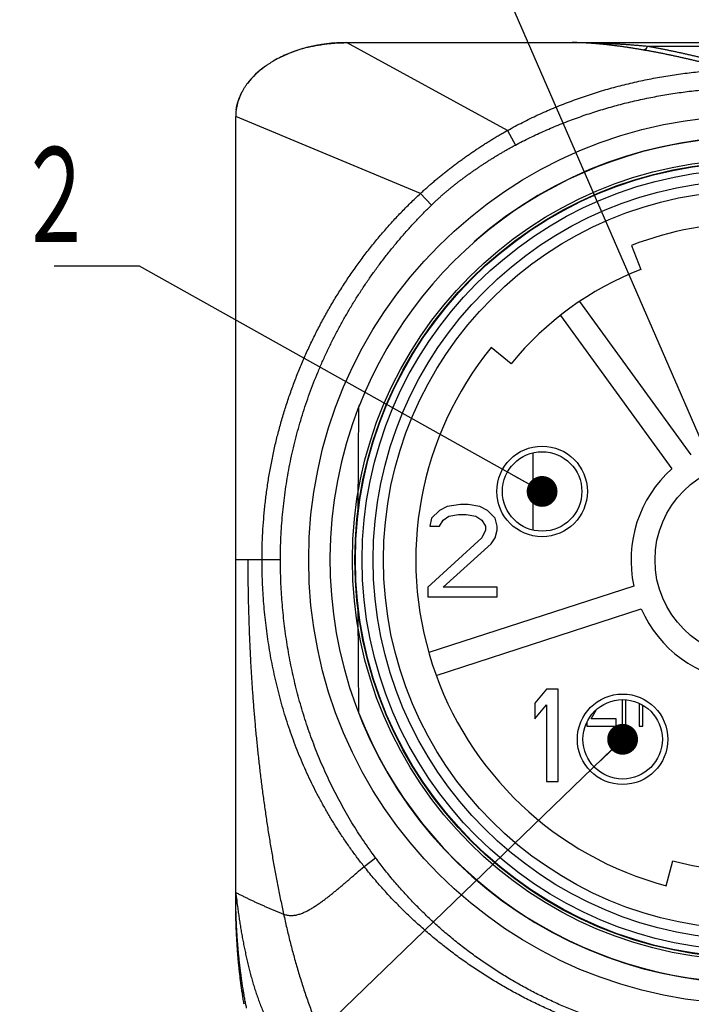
# Model space of a CAD drawing. Header units: millimetres. Extents: x 0 to 1071, y 0 to 742.
# Tile 16 of 130: x 275 to 306, y 298 to 343. Entities that reach past the tile are written whole.
import ezdxf

# ---------------------------------------------------------------- set-up
doc = ezdxf.new("R2010")
doc.units = ezdxf.units.MM
doc.header["$LTSCALE"] = 0.454724
doc.layers.add('NoLayerName_001', color=7, linetype='Continuous')
doc.styles.get("Standard").update_dxf_attribs({"font": 'txt', "bigfont": 'extfont2'})
doc.dimstyles.get("Standard").update_dxf_attribs({"dimtxt": 2.5, "dimasz": 2.5, "dimexe": 1, "dimexo": 1, "dimtad": 1, "dimdec": 3, "dimzin": 0, "dimdsep": 46, "dimtxsty": 'Standard', "dimcen": 2.5, "dimadec": 3, "dimazin": 0, "dimtfac": 0.75, "dimtdec": 3, "dimtmove": 0, "dimatfit": 3, "dimfxl": 1, "dimarcsym": 0})

msp = doc.modelspace()

# ---------------------------------------------------------------- linework, layer by layer
at = {"layer": 'NoLayerName_001', "color": 8, "linetype": 'Continuous', "lineweight": 25}
for p, q in [((297.715425, 337.824555), (290.331219, 341.847689)), ((313.832484, 341.678244), (304.107971, 341.678244)), ((293.716341, 334.927486), (285.247838, 338.4588)), ((297.715425, 337.824554), (298.074238, 337.148973)), ((293.716341, 334.927486), (294.229459, 334.40176)), ((298.898314, 319.494118), (298.898314, 323.04206)), ((287.300316, 318.125467), (285.247717, 318.125467)), ((291.13303, 304.068762), (291.663134, 304.461591)), ((285.248006, 302.451856), (285.251565, 302.451856))]:
    msp.add_line(p, q, dxfattribs=at)
at = {"layer": 'NoLayerName_001', "color": 7, "linetype": 'Continuous', "lineweight": 25}
for p, q in [((290.331339, 341.847689), (327.609116, 341.847689)), ((285.248006, 302.451856), (285.248006, 338.4588)), ((303.408223, 332.552231), (303.834898, 331.445521)), ((306.145028, 322.950918), (301.035277, 329.983886)), ((300.144235, 329.336506), (305.253985, 322.303538)), ((297.889008, 327.125579), (296.968313, 327.873363)), ((290.85987, 320.439835), (290.901004, 325.153356)), ((295.559406, 320.667134), (294.94164, 320.577004)), ((295.912415, 320.667134), (295.559406, 320.667134)), ((296.441929, 320.577004), (295.912415, 320.667134)), ((294.588631, 320.396744), (294.235621, 320.036224)), ((294.94164, 320.577004), (294.588631, 320.396744)), ((295.029892, 320.126354), (295.471154, 320.216484)), ((295.471154, 320.216484), (295.824163, 320.216484)), ((295.824163, 320.216484), (296.265425, 320.126354)), ((296.794938, 320.396744), (296.441929, 320.577004)), ((297.147948, 320.036224), (296.794938, 320.396744)), ((294.235621, 320.036224), (294.147369, 319.675703)), ((294.588631, 319.675703), (294.765135, 319.946094)), ((294.765135, 319.946094), (295.029892, 320.126354)), ((296.265425, 320.126354), (296.530181, 319.946094)), ((296.530181, 319.946094), (296.706686, 319.675703)), ((297.2362, 319.675703), (297.147948, 320.036224)), ((294.147369, 319.675703), (294.588631, 319.675703)), ((296.706686, 319.495443), (296.530181, 319.134923)), ((296.706686, 319.675703), (296.706686, 319.495443)), ((297.147948, 319.134923), (297.2362, 319.495443)), ((297.2362, 319.495443), (297.2362, 319.675703)), ((296.530181, 319.134923), (294.059117, 316.881673)), ((294.765135, 316.881673), (296.971443, 318.864533)), ((296.971443, 318.864533), (297.147948, 319.134923)), ((294.059117, 316.881673), (294.059117, 316.431023)), ((303.507916, 316.929689), (294.104333, 313.874279)), ((297.2362, 316.881673), (294.765135, 316.881673)), ((297.2362, 316.431023), (297.2362, 316.881673)), ((294.059117, 316.431023), (297.2362, 316.431023)), ((290.901004, 311.097578), (290.85987, 315.811099)), ((294.444681, 312.826796), (303.848264, 315.882206)), ((299.502519, 312.194912), (298.973006, 311.564002)), ((300.032033, 312.194912), (299.502519, 312.194912)), ((300.032033, 307.958801), (300.032033, 312.194912)), ((298.973006, 311.564002), (298.973006, 310.842961)), ((302.971894, 311.720376), (302.971894, 310.500467)), ((303.141339, 310.500467), (303.141339, 311.713718)), ((298.973006, 310.842961), (299.502519, 311.473872)), ((299.502519, 311.473872), (299.502519, 307.958801)), ((301.548561, 310.846566), (301.796214, 311.268104)), ((303.751339, 311.55299), (303.751339, 310.500467)), ((303.920783, 310.500467), (303.920783, 311.465151)), ((301.345228, 310.664645), (301.345228, 310.500467)), ((302.700783, 310.846566), (301.548561, 310.846566)), ((302.700783, 310.500467), (302.700783, 310.846566)), ((301.345228, 310.500467), (302.700783, 310.500467)), ((302.971894, 310.500467), (303.141339, 310.500467)), ((303.751339, 310.500467), (303.920783, 310.500467)), ((299.502519, 307.958801), (300.032033, 307.958801)), ((304.990144, 303.184705), (305.295466, 304.330846)), ((285.247817, 302.877055), (285.247872, 302.875239)), ((285.247872, 302.874844), (285.247903, 302.87374))]:
    msp.add_line(p, q, dxfattribs=at)
msp.add_lwpolyline([(290.331219, 341.847689), (290.114399, 341.844573), (289.644554, 341.816454), (289.188071, 341.760681), (288.74575, 341.678555), (288.582069, 341.640716)], dxfattribs=at)
for centre, radius in [((308.970228, 318.125467), 20.375694), ((308.970228, 318.125467), 18.372013), ((308.970228, 318.125467), 18.257638), ((308.970228, 318.125467), 18.232222), ((308.970228, 318.125467), 17.923858), ((308.970228, 318.125467), 17.418888), ((308.970228, 318.125467), 16.944444), ((299.301153, 321.26714), 2.075694), ((299.301153, 321.26714), 1.821528), ((308.970228, 318.125467), 4.490278), ((302.994411, 309.900461), 2.075694), ((302.994411, 309.900461), 1.821528)]:
    msp.add_circle(centre, radius, dxfattribs=at)
for centre, radius, start, end in [((287.506001, 338.45808), 2.258163, 172.063146, 179.9817252), ((308.970228, 318.125467), 19.401388, 158.5186327, 131.2277814), ((308.970228, 318.125415), 19.387852, 21.2533161, 158.7466839), ((308.970228, 318.125467), 15.461805, 68.9166666, 111.0833334), ((308.970228, 318.125467), 14.275694, 111.0833334, 140.9166666), ((308.970228, 318.125467), 15.461805, 140.9166666, 255.0833334), ((308.970228, 318.125467), 5.591667, 131.651928, 192.348072), ((308.970228, 318.125467), 5.591667, 203.651928, 264.348072), ((308.970228, 318.125519), 19.387852, 201.2533161, 338.7466839), ((308.970228, 318.125467), 14.275694, 255.0833334, 284.9166667), ((315.445445, 302.875671), 30.197439, 180.0003854, 180.804118), ((315.505602, 302.876369), 30.2576, 180.8038419, 180.999506)]:
    msp.add_arc(centre, radius, start, end, dxfattribs=at)
for start_param, end_param in [(1.570796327, 1.923020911), (1.975395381, 2.292894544), (2.393102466, 2.672590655), (2.803619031, 3.04878151)]:
    msp.add_ellipse((290.331339, 338.4588), major_axis=(5.083333, 0), ratio=0.666666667, start_param=start_param, end_param=end_param, dxfattribs=at)
for points, knots in [([(288.58216, 341.640738), (288.619573, 341.649536), (288.694453, 341.667626), (288.807632, 341.692067), (288.921593, 341.714972), (289.036342, 341.736035), (289.151796, 341.755326), (289.267896, 341.772817), (289.384576, 341.788505), (289.501772, 341.802378), (289.619422, 341.81443), (289.737459, 341.824652), (289.85582, 341.833031), (289.974442, 341.839579), (290.09326, 341.844208), (290.212208, 341.847207), (290.29155, 341.847375), (290.331224, 341.847689)], [0, 0, 0, 0, 0.115300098, 0.231090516, 0.34733829, 0.464009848, 0.581071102, 0.698487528, 0.816224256, 0.934246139, 1.052517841, 1.171003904, 1.289668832, 1.408477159, 1.527393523, 1.646382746, 1.765409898, 1.765409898, 1.765409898, 1.765409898]), ([(303.947301, 341.509037), (303.893173, 341.51819), (303.784944, 341.536627), (303.622469, 341.563499), (303.459893, 341.589784), (303.297172, 341.615312), (303.134277, 341.640014), (302.971186, 341.663791), (302.807892, 341.686553), (302.644404, 341.708209), (302.480736, 341.728666), (302.316902, 341.747831), (302.152917, 341.765612), (301.988794, 341.781917), (301.824549, 341.796652), (301.660195, 341.809725), (301.495746, 341.821045), (301.331217, 341.830512), (301.166622, 341.838059), (301.001975, 341.843498), (300.837293, 341.847095), (300.727486, 341.847309), (300.672587, 341.847689)], [0, 0, 0, 0, 0.164689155, 0.329364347, 0.494044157, 0.658748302, 0.8234978, 0.988313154, 1.1531909, 1.318111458, 1.483056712, 1.64801053, 1.812958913, 1.977890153, 2.142794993, 2.307666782, 2.472501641, 2.63729862, 2.802059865, 2.966790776, 3.131500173, 3.296200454, 3.296200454, 3.296200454, 3.296200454]), ([(288.58216, 341.640706), (288.552649, 341.633294), (288.493663, 341.61879), (288.405801, 341.595339), (288.318577, 341.570935), (288.232066, 341.545401), (288.146284, 341.518802), (288.061262, 341.491135), (287.977025, 341.462416), (287.893603, 341.432656), (287.811021, 341.401868), (287.729307, 341.370065), (287.648489, 341.337258), (287.568595, 341.303459), (287.489651, 341.268681), (287.411685, 341.232936), (287.334724, 341.196237), (287.258798, 341.158592), (287.183925, 341.120028), (287.110164, 341.080505), (287.037432, 341.040224), (286.989756, 341.012317), (286.965916, 340.998552)], [0, 0, 0, 0, 0.091284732, 0.182222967, 0.272799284, 0.363000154, 0.452812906, 0.542224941, 0.631223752, 0.719796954, 0.807932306, 0.895617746, 0.982841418, 1.069591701, 1.155857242, 1.241626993, 1.326890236, 1.41163663, 1.49585624, 1.579539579, 1.662677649, 1.745261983, 1.745261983, 1.745261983, 1.745261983]), ([(285.801063, 339.996023), (285.812818, 340.011118), (285.836205, 340.041555), (285.872575, 340.086421), (285.909851, 340.130999), (285.948154, 340.175178), (285.987439, 340.218976), (286.027705, 340.262376), (286.06894, 340.30537), (286.111136, 340.347949), (286.154282, 340.390101), (286.198369, 340.431819), (286.243387, 340.473092), (286.289326, 340.51391), (286.336177, 340.554263), (286.383929, 340.594143), (286.432575, 340.633539), (286.482102, 340.672442), (286.532503, 340.710842), (286.583767, 340.748729), (286.635884, 340.786094), (286.688845, 340.822927), (286.742641, 340.859216), (286.797256, 340.89496), (286.852695, 340.930122), (286.908873, 340.964813), (286.946879, 340.987263), (286.96588, 340.998612)], [0, 0, 0, 0, 0.057396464, 0.115145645, 0.173251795, 0.23171877, 0.290550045, 0.349748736, 0.409317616, 0.469259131, 0.529575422, 0.590268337, 0.651339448, 0.71279007, 0.77462127, 0.836833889, 0.899428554, 0.962405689, 1.025765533, 1.089508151, 1.153633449, 1.218141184, 1.283030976, 1.348301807, 1.413950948, 1.479975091, 1.546370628, 1.546370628, 1.546370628, 1.546370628]), ([(285.269634, 338.769868), (285.272899, 338.791155), (285.279001, 338.833856), (285.290785, 338.897576), (285.304147, 338.961173), (285.319364, 339.024581), (285.336354, 339.087791), (285.355129, 339.150775), (285.375677, 339.213511), (285.397994, 339.275978), (285.422071, 339.338152), (285.447903, 339.40001), (285.475482, 339.46153), (285.504802, 339.522689), (285.535855, 339.583464), (285.568635, 339.643832), (285.603134, 339.703772), (285.63935, 339.763257), (285.677259, 339.822274), (285.716895, 339.880766), (285.758038, 339.938865), (285.786855, 339.976795), (285.801157, 339.995951)], [0, 0, 0, 0, 0.064609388, 0.129386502, 0.194357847, 0.259549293, 0.324986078, 0.39069281, 0.456693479, 0.523011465, 0.589669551, 0.656689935, 0.724094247, 0.791903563, 0.860138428, 0.928818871, 0.997964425, 1.067594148, 1.137725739, 1.208373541, 1.279550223, 1.351267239, 1.351267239, 1.351267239, 1.351267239]), ([(285.247903, 302.87374), (285.248355, 302.866471), (285.248977, 302.851905), (285.251601, 302.830183), (285.255482, 302.801285), (285.26147, 302.757975), (285.268536, 302.707475), (285.275394, 302.656952), (285.296499, 302.498067), (285.315244, 302.353564), (285.332294, 302.223534)], [0, 0, 0, 0, 0.0218469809, 0.0437155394, 0.0655994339, 0.1093309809, 0.1748758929, 0.2185771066, 0.2622881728, 0.6557178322, 0.6557178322, 0.6557178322, 0.6557178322]), ([(285.632743, 297.747573), (285.620449, 297.820261), (285.595215, 297.966299), (285.560325, 298.186969), (285.526954, 298.41007), (285.495474, 298.635541), (285.465812, 298.863239), (285.438002, 299.093031), (285.412046, 299.324778), (285.387955, 299.558341), (285.365737, 299.793579), (285.345403, 300.030353), (285.326961, 300.268523), (285.310421, 300.50795), (285.295792, 300.748495), (285.283083, 300.990017), (285.272303, 301.232376), (285.263466, 301.475434), (285.25656, 301.719051), (285.251677, 301.963087), (285.248514, 302.207401), (285.248336, 302.370359), (285.248006, 302.451856)], [0, 0, 0, 0, 0.221161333, 0.444599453, 0.670214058, 0.897904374, 1.127562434, 1.359068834, 1.592302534, 1.827141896, 2.06346476, 2.301148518, 2.540070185, 2.780106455, 3.021133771, 3.263028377, 3.505666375, 3.748923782, 3.992676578, 4.236800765, 4.48117241, 4.725667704, 4.725667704, 4.725667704, 4.725667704]), ([(285.746772, 297.567587), (285.732352, 297.64022), (285.702763, 297.786274), (285.661575, 298.007342), (285.621934, 298.231366), (285.584251, 298.458292), (285.54845, 298.687966), (285.51459, 298.920262), (285.482695, 299.155041), (285.452782, 299.392157), (285.424858, 299.631457), (285.398934, 299.872785), (285.375021, 300.115986), (285.35313, 300.360903), (285.33327, 300.60738), (285.315451, 300.855263), (285.299684, 301.104395), (285.285984, 301.354621), (285.274339, 301.605784), (285.264846, 301.857731), (285.257185, 302.110299), (285.254137, 302.278896), (285.252353, 302.363258)], [0, 0, 0, 0, 0.222153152, 0.447054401, 0.674593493, 0.904659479, 1.13714082, 1.371925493, 1.608899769, 1.84793689, 2.088902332, 2.331660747, 2.576076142, 2.822011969, 3.069331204, 3.317896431, 3.567569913, 3.818213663, 4.069689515, 4.321859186, 4.574584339, 4.827726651, 4.827726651, 4.827726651, 4.827726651]), ([(285.745972, 297.571506), (285.731617, 297.64388), (285.702163, 297.789409), (285.661154, 298.009673), (285.62168, 298.23287), (285.584148, 298.458945), (285.548486, 298.687748), (285.514749, 298.919153), (285.482963, 299.153022), (285.453142, 299.389212), (285.425296, 299.627572), (285.399435, 299.867946), (285.375569, 300.110182), (285.353709, 300.354125), (285.333865, 300.599621), (285.316047, 300.846516), (285.300263, 301.094656), (285.286531, 301.343888), (285.274838, 301.594057), (285.26528, 301.845011), (285.257539, 302.096589), (285.254422, 302.264527), (285.252606, 302.34856)], [0, 0, 0, 0, 0.2213526, 0.44543085, 0.67212574, 0.90132758, 1.132926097, 1.366810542, 1.602868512, 1.840974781, 2.080996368, 2.322799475, 2.566249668, 2.811211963, 3.057550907, 3.305130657, 3.553815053, 3.803467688, 4.053951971, 4.305131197, 4.556868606, 4.809027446, 4.809027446, 4.809027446, 4.809027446]), ([(285.332294, 302.223534), (285.338008, 302.180721), (285.349359, 302.095084), (285.366846, 301.966691), (285.384737, 301.838353), (285.403172, 301.710092), (285.42225, 301.581924), (285.442006, 301.453857), (285.462431, 301.325895), (285.483529, 301.198042), (285.5053, 301.070301), (285.527745, 300.942677), (285.550862, 300.815174), (285.574646, 300.687794), (285.599093, 300.560538), (285.624199, 300.43341), (285.649959, 300.306411), (285.676367, 300.179544), (285.703427, 300.052813), (285.731182, 299.926232), (285.759668, 299.799814), (285.788923, 299.673573), (285.818985, 299.547521), (285.849891, 299.421674), (285.88168, 299.296044), (285.914386, 299.170647), (285.948042, 299.0455), (285.982679, 298.92062), (286.01833, 298.796024), (286.055025, 298.671729), (286.092798, 298.547753), (286.131677, 298.424114), (286.171702, 298.300836), (286.212929, 298.177953), (286.255412, 298.055499), (286.299203, 297.933511), (286.34436, 297.812024), (286.39092, 297.691067), (286.439004, 297.570705), (286.488409, 297.45087), (286.522896, 297.371636), (286.539946, 297.331937)], [0, 0, 0, 0, 0.129578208, 0.259157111, 0.38873573, 0.51831412, 0.647893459, 0.777474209, 0.907055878, 1.036637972, 1.166220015, 1.295801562, 1.425382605, 1.55496371, 1.684545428, 1.814128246, 1.943712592, 2.073298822, 2.202886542, 2.332474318, 2.462061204, 2.591646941, 2.721232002, 2.85081762, 2.980405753, 3.109996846, 3.23958949, 3.369182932, 3.498777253, 3.628373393, 3.757973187, 3.887579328, 4.017191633, 4.14680532, 4.276416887, 4.406024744, 4.535629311, 4.665233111, 4.794840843, 4.924455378, 5.05407346, 5.05407346, 5.05407346, 5.05407346])]:
    msp.add_open_spline(points, degree=3, knots=knots, dxfattribs=at)
at = {"layer": 'NoLayerName_001', "color": 8, "linetype": 'Continuous', "lineweight": 25}
for points, knots in [([(304.107971, 341.678244), (304.05084, 341.683068), (303.936588, 341.692813), (303.765161, 341.70684), (303.593699, 341.720463), (303.422192, 341.733581), (303.250635, 341.746172), (303.079024, 341.758191), (302.907359, 341.769606), (302.735643, 341.780382), (302.563881, 341.790487), (302.392077, 341.799888), (302.220234, 341.808551), (302.048357, 341.816444), (301.876449, 341.823533), (301.704515, 341.829785), (301.532559, 341.835168), (301.360585, 341.839644), (301.188597, 341.843194), (301.016599, 341.84574), (300.844595, 341.847414), (300.729922, 341.847512), (300.672587, 341.847689)], [0, 0, 0, 0, 0.17200129, 0.344, 0.516000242, 0.688006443, 0.860023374, 1.032055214, 1.204100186, 1.376154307, 1.548213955, 1.720275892, 1.892337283, 2.064395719, 2.236449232, 2.408496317, 2.58053595, 2.752567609, 2.924591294, 3.096607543, 3.268617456, 3.44062271, 3.44062271, 3.44062271, 3.44062271]), ([(307.169911, 340.803214), (307.116699, 340.817108), (307.010316, 340.845057), (306.850489, 340.886016), (306.690515, 340.926401), (306.530368, 340.966109), (306.37006, 341.005169), (306.209592, 341.043576), (306.048967, 341.081333), (305.888188, 341.118441), (305.727258, 341.154902), (305.56618, 341.190717), (305.404959, 341.225888), (305.243593, 341.260391), (305.082081, 341.294198), (304.920421, 341.327284), (304.758614, 341.359623), (304.596657, 341.391186), (304.434552, 341.421959), (304.272291, 341.451875), (304.109899, 341.481052), (304.001487, 341.499641), (303.9473, 341.509043)], [0, 0, 0, 0, 0.164988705, 0.3299794, 0.494972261, 0.659967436, 0.824965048, 0.989965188, 1.154967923, 1.319973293, 1.48498131, 1.649991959, 1.815004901, 1.980018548, 2.14503123, 2.310041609, 2.475048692, 2.640051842, 2.80505079, 2.970045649, 3.135036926, 3.300025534, 3.300025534, 3.300025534, 3.300025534]), ([(304.10797, 341.678244), (304.107769, 341.674045), (304.107594, 341.665599), (304.10594, 341.652987), (304.103477, 341.640442), (304.100072, 341.628049), (304.095783, 341.615886), (304.090618, 341.604033), (304.084597, 341.592571), (304.077738, 341.58158), (304.070058, 341.57114), (304.061574, 341.561331), (304.052309, 341.552243), (304.042341, 341.543915), (304.031756, 341.53638), (304.020636, 341.529674), (304.009064, 341.523832), (303.997124, 341.518893), (303.984899, 341.514881), (303.972469, 341.511878), (303.959927, 341.50975), (303.951491, 341.509358), (303.947301, 341.509037)], [0, 0, 0, 0, 0.0126125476, 0.0253169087, 0.038099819, 0.0509455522, 0.0638375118, 0.0767597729, 0.0896986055, 0.1026440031, 0.1155912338, 0.128542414, 0.1415061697, 0.1544842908, 0.1674692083, 0.1804479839, 0.1934042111, 0.206319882, 0.2191772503, 0.2319607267, 0.2446588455, 0.2572663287, 0.2572663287, 0.2572663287, 0.2572663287]), ([(307.325644, 340.971919), (307.272509, 340.985797), (307.166279, 341.01371), (307.006689, 341.054643), (306.846955, 341.095014), (306.687053, 341.134723), (306.526991, 341.173797), (306.366771, 341.212227), (306.206397, 341.250015), (306.045869, 341.287161), (305.885192, 341.323663), (305.724366, 341.359522), (305.563397, 341.394737), (305.402282, 341.429283), (305.241019, 341.463133), (305.079609, 341.496261), (304.918051, 341.528642), (304.756342, 341.560245), (304.594485, 341.591056), (304.432471, 341.62101), (304.270324, 341.650221), (304.162076, 341.668831), (304.107971, 341.678244)], [0, 0, 0, 0, 0.164752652, 0.329507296, 0.494264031, 0.659022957, 0.82378417, 0.988547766, 1.153313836, 1.318082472, 1.482853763, 1.647627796, 1.812404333, 1.977181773, 2.141958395, 2.306732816, 2.471503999, 2.636271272, 2.801034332, 2.965793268, 3.130548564, 3.295301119, 3.295301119, 3.295301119, 3.295301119]), ([(297.715425, 337.824554), (297.829813, 337.886772), (298.057778, 338.012805), (298.404853, 338.192412), (298.754867, 338.366383), (299.108217, 338.533673), (299.46459, 338.694529), (299.823865, 338.848851), (300.185867, 338.996634), (300.550449, 339.137845), (300.917463, 339.27249), (301.286769, 339.400606), (301.65824, 339.52223), (302.031746, 339.637398), (302.40716, 339.746149), (302.784351, 339.848518), (303.163193, 339.944545), (303.543566, 340.034266), (303.925358, 340.117711), (304.308465, 340.194909), (304.692785, 340.265891), (305.078215, 340.330687), (305.464651, 340.389327), (305.851992, 340.441839), (306.240129, 340.488261), (306.628958, 340.528591), (307.018368, 340.562799), (307.408247, 340.59084), (307.798482, 340.612755), (308.188961, 340.628249), (308.579567, 340.638286), (308.840023, 340.638852), (308.970228, 340.6399)], [0, 0, 0, 0, 0.390643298, 0.781404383, 1.17226325, 1.563196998, 1.954180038, 2.3451843, 2.736179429, 3.12713415, 3.518041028, 3.908914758, 4.299767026, 4.690605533, 5.081434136, 5.472252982, 5.863058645, 6.253848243, 6.644631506, 7.035419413, 7.426220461, 7.817040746, 8.207884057, 8.598751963, 8.989643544, 9.380548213, 9.771447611, 10.162323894, 10.553160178, 10.943940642, 11.334650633, 11.725276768, 11.725276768, 11.725276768, 11.725276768]), ([(298.074238, 337.148973), (298.18582, 337.206954), (298.408262, 337.324396), (298.746482, 337.491775), (299.087303, 337.653935), (299.431075, 337.809924), (299.777516, 337.959998), (300.126513, 338.104085), (300.477907, 338.242205), (300.831561, 338.374353), (301.187348, 338.500539), (301.545153, 338.620778), (301.904872, 338.735089), (302.266399, 338.84349), (302.629628, 338.946), (302.994453, 339.042636), (303.360771, 339.133417), (303.728479, 339.218362), (304.097484, 339.297479), (304.467694, 339.370776), (304.839019, 339.438262), (305.211369, 339.499945), (305.584654, 339.555833), (305.958783, 339.605934), (306.333661, 339.650261), (306.709192, 339.688799), (307.085272, 339.721512), (307.461796, 339.748347), (307.838657, 339.769335), (308.21575, 339.784185), (308.592962, 339.793813), (308.844487, 339.794358), (308.970228, 339.795364)], [0, 0, 0, 0, 0.377241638, 0.754582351, 1.132007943, 1.509500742, 1.887039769, 2.264600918, 2.642157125, 3.019679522, 3.397159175, 3.774607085, 4.152032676, 4.52944291, 4.906842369, 5.284233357, 5.66161598, 6.038990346, 6.416363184, 6.793741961, 7.171132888, 7.548540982, 7.925970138, 8.303423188, 8.680901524, 9.058395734, 9.435886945, 9.813357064, 10.190789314, 10.568168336, 10.945480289, 11.322712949, 11.322712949, 11.322712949, 11.322712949]), ([(293.716341, 334.927486), (293.764908, 334.97214), (293.861705, 335.061831), (294.008979, 335.194119), (294.157468, 335.325083), (294.307362, 335.45448), (294.458566, 335.582381), (294.611061, 335.70877), (294.764805, 335.833656), (294.919767, 335.95704), (295.075909, 336.078927), (295.233197, 336.199318), (295.391595, 336.318217), (295.551068, 336.435627), (295.711582, 336.551555), (295.873117, 336.666002), (296.035662, 336.778963), (296.199211, 336.890437), (296.363754, 337.000424), (296.529286, 337.108921), (296.695795, 337.215929), (296.863272, 337.321437), (297.031725, 337.425392), (297.201142, 337.52777), (297.371566, 337.628452), (297.542838, 337.727668), (297.657977, 337.792119), (297.715424, 337.824555)], [0, 0, 0, 0, 0.197924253, 0.395882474, 0.593872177, 0.791890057, 0.989932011, 1.187993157, 1.386067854, 1.58414972, 1.78223165, 1.980305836, 2.178363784, 2.376396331, 2.574394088, 2.772356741, 2.97029336, 3.168213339, 3.36612598, 3.564040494, 3.761965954, 3.95990574, 4.157852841, 4.355800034, 4.553741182, 4.751671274, 4.94958645, 4.94958645, 4.94958645, 4.94958645]), ([(294.229459, 334.40176), (294.267375, 334.438303), (294.342878, 334.511742), (294.458138, 334.619818), (294.574556, 334.726665), (294.692307, 334.832063), (294.811292, 334.936077), (294.931483, 335.038696), (295.052836, 335.139929), (295.175313, 335.23978), (295.298867, 335.338276), (295.423436, 335.435471), (295.548968, 335.531415), (295.675406, 335.626162), (295.802697, 335.719763), (295.930786, 335.812271), (296.059617, 335.903737), (296.189139, 335.994216), (296.319348, 336.083696), (296.450242, 336.172167), (296.581817, 336.259619), (296.714072, 336.346041), (296.847004, 336.431424), (296.980611, 336.515758), (297.114888, 336.599033), (297.249838, 336.681225), (297.38547, 336.762288), (297.521793, 336.842179), (297.658805, 336.920869), (297.796546, 336.998258), (297.934907, 337.07452), (298.027854, 337.124047), (298.074238, 337.148973)], [0, 0, 0, 0, 0.157977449, 0.315975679, 0.473991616, 0.632020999, 0.790058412, 0.948097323, 1.106130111, 1.264148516, 1.422152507, 1.58014937, 1.738144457, 1.896140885, 2.054139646, 2.212139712, 2.370138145, 2.528131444, 2.686120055, 2.844105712, 3.002090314, 3.160075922, 3.318064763, 3.476059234, 3.634061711, 3.792070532, 3.950080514, 4.108087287, 4.266087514, 4.424078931, 4.582060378, 4.740031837, 4.740031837, 4.740031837, 4.740031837]), ([(286.455786, 318.125467), (286.458586, 318.33434), (286.460098, 318.752312), (286.48693, 319.378931), (286.528481, 320.004995), (286.587422, 320.629934), (286.663066, 321.253207), (286.75563, 321.874264), (286.865082, 322.492561), (286.991482, 323.107559), (287.134756, 323.718762), (287.29471, 324.325734), (287.471178, 324.928044), (287.663988, 325.525267), (287.87297, 326.116974), (288.097954, 326.702738), (288.338769, 327.282133), (288.59525, 327.854739), (288.867188, 328.420166), (289.15438, 328.978032), (289.456621, 329.527958), (289.773709, 330.069562), (290.105439, 330.602467), (290.451609, 331.126287), (290.811989, 331.640625), (291.186363, 332.145), (291.574518, 332.638856), (291.976261, 333.121569), (292.391219, 333.592704), (292.819703, 334.0511), (293.259463, 334.498311), (293.56513, 334.783379), (293.716341, 334.927487)], [0, 0, 0, 0, 0.626674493, 1.253771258, 1.881193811, 2.508849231, 3.13664955, 3.764513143, 4.392366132, 5.020145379, 5.647832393, 6.275443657, 6.90299238, 7.530487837, 8.157936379, 8.785342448, 9.412709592, 10.040046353, 10.667380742, 11.29474408, 11.922166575, 12.549678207, 13.177309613, 13.805092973, 14.433059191, 15.061155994, 15.689252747, 16.317229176, 16.944981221, 17.572422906, 18.199488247, 18.826133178, 18.826133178, 18.826133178, 18.826133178]), ([(287.300316, 318.125464), (287.302302, 318.298316), (287.303382, 318.644176), (287.322377, 319.162789), (287.351779, 319.681122), (287.393477, 320.198825), (287.446981, 320.715568), (287.512441, 321.231015), (287.589836, 321.744833), (287.679188, 322.256686), (287.780519, 322.766245), (287.893818, 323.273204), (288.018964, 323.777302), (288.155853, 324.27829), (288.304376, 324.775924), (288.464427, 325.269955), (288.635899, 325.76014), (288.818684, 326.246229), (289.012675, 326.72798), (289.21777, 327.205138), (289.433819, 327.677467), (289.660618, 328.144746), (289.897977, 328.606751), (290.145701, 329.063256), (290.403594, 329.514036), (290.671464, 329.958867), (290.949115, 330.397522), (291.236356, 330.82978), (291.533008, 331.255439), (291.838917, 331.674328), (292.153947, 332.086305), (292.477963, 332.491245), (292.810841, 332.888982), (293.152342, 333.279408), (293.502709, 333.661873), (293.860487, 334.037393), (294.10716, 334.279641), (294.229459, 334.40176)], [0, 0, 0, 0, 0.518589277, 1.037493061, 1.556648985, 2.075996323, 2.595476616, 3.115034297, 3.634617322, 4.154177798, 4.673672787, 5.193083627, 5.712429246, 6.23172976, 6.751002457, 7.27026221, 7.789521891, 8.30879279, 8.828085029, 9.347407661, 9.86676105, 10.386133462, 10.905507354, 11.424860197, 11.944164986, 12.463390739, 12.982503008, 13.501464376, 14.020243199, 14.538876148, 15.057433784, 15.575985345, 16.094597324, 16.613277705, 17.131958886, 17.650574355, 18.169065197, 18.169065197, 18.169065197, 18.169065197]), ([(285.800487, 318.125467), (285.801618, 317.907494), (285.802749, 317.471529), (285.811239, 316.817619), (285.823868, 316.163761), (285.841424, 315.510006), (285.863772, 314.856403), (285.891026, 314.203), (285.923229, 313.549841), (285.960462, 312.896964), (286.002822, 312.244402), (286.050403, 311.592183), (286.103301, 310.940337), (286.161608, 310.288891), (286.225421, 309.637881), (286.294827, 308.987355), (286.369878, 308.337381), (286.450631, 307.688039), (286.53714, 307.03941), (286.629458, 306.391576), (286.727643, 305.744618), (286.831743, 305.098619), (286.941832, 304.453664), (287.057894, 303.809818), (287.180247, 303.167221), (287.30796, 302.525746), (287.399171, 302.099384), (287.444014, 301.886061)], [0, 0, 0, 0, 0.653927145, 1.307888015, 1.96186849, 2.615855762, 3.269838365, 3.923806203, 4.577751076, 5.231676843, 5.885599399, 6.539537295, 7.193511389, 7.847544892, 8.501663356, 9.155879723, 9.810172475, 10.464516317, 11.118887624, 11.773264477, 12.427626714, 13.081955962, 13.736235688, 14.39045124, 15.044589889, 15.698640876, 16.352595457, 16.352595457, 16.352595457, 16.352595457]), ([(291.13303, 304.068762), (291.030699, 304.201481), (290.823632, 304.465203), (290.527068, 304.871599), (290.239021, 305.284269), (289.961202, 305.704103), (289.693406, 306.130501), (289.435947, 306.563265), (289.188991, 307.002086), (288.952759, 307.446708), (288.727353, 307.896837), (288.51277, 308.35216), (288.309016, 308.812388), (288.116094, 309.277228), (287.934006, 309.74639), (287.762757, 310.219581), (287.602348, 310.696514), (287.452776, 311.176919), (287.313963, 311.660523), (287.185822, 312.147073), (287.068267, 312.636319), (286.961211, 313.128012), (286.864568, 313.621901), (286.778252, 314.117738), (286.702169, 314.615271), (286.636271, 315.114258), (286.580543, 315.614463), (286.535002, 316.115647), (286.499519, 316.61757), (286.474508, 317.119996), (286.458362, 317.622678), (286.457461, 317.957903), (286.455779, 318.125467)], [0, 0, 0, 0, 0.502765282, 1.005799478, 1.509044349, 2.012441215, 2.51593166, 3.019458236, 3.522965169, 4.026400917, 4.529756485, 5.033057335, 5.536321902, 6.039560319, 6.542774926, 7.045960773, 7.549106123, 8.052204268, 8.555285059, 9.058379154, 9.561507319, 10.064680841, 10.567901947, 11.071164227, 11.57445305, 12.077746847, 12.581020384, 13.084245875, 13.587393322, 14.090430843, 14.59332501, 15.096041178, 15.096041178, 15.096041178, 15.096041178]), ([(291.663134, 304.461591), (291.568236, 304.592831), (291.37615, 304.85377), (291.10144, 305.254867), (290.834785, 305.661527), (290.577733, 306.074515), (290.329999, 306.493259), (290.09179, 306.917546), (289.863179, 307.347066), (289.644274, 307.781552), (289.435133, 308.22074), (289.235769, 308.664382), (289.046194, 309.112243), (288.866419, 309.56409), (288.696456, 310.01969), (288.536315, 310.47881), (288.386007, 310.941219), (288.245539, 311.406693), (288.114887, 311.875012), (287.994021, 312.345964), (287.882911, 312.81934), (287.781527, 313.294929), (287.68984, 313.772521), (287.607821, 314.251908), (287.535437, 314.732876), (287.472678, 315.215208), (287.419547, 315.698685), (287.376081, 316.183082), (287.342177, 316.668175), (287.318254, 317.153744), (287.302792, 317.639553), (287.301928, 317.963525), (287.300316, 318.125464)], [0, 0, 0, 0, 0.485867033, 0.971956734, 1.458232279, 1.944651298, 2.431166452, 2.917726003, 3.404274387, 3.890754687, 4.377150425, 4.863483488, 5.349771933, 5.836028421, 6.322260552, 6.8084712, 7.294658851, 7.780823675, 8.266984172, 8.75315917, 9.239362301, 9.725602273, 10.211883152, 10.698204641, 11.18456194, 11.670937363, 12.157302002, 12.643625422, 13.129876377, 13.616023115, 14.10203368, 14.587876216, 14.587876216, 14.587876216, 14.587876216]), ([(308.721318, 295.903096), (308.501872, 295.906586), (308.062666, 295.908508), (307.404369, 295.941778), (306.746883, 295.993042), (306.090985, 296.06545), (305.437407, 296.157984), (304.786894, 296.270742), (304.140185, 296.403522), (303.497997, 296.556223), (302.860983, 296.728662), (302.229719, 296.920595), (301.604757, 297.131799), (300.986649, 297.362045), (300.375944, 297.611109), (299.773193, 297.878765), (299.178949, 298.164785), (298.593767, 298.468941), (298.018192, 298.790962), (297.452771, 299.130574), (296.89805, 299.487504), (296.354579, 299.861478), (295.822905, 300.252225), (295.303576, 300.659466), (294.797176, 301.082922), (294.304263, 301.52218), (293.825345, 301.976692), (293.361034, 302.445959), (292.911695, 302.929294), (292.478598, 303.426694), (292.059649, 303.935608), (291.796612, 304.287366), (291.663134, 304.461591)], [0, 0, 0, 0, 0.658420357, 1.317405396, 1.97685412, 2.6366557, 3.296692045, 3.956840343, 4.616975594, 5.276976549, 5.936801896, 6.596484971, 7.256056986, 7.915545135, 8.57497421, 9.234368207, 9.893751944, 10.553149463, 11.21257433, 11.872038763, 12.531558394, 13.191153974, 13.850853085, 14.510691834, 15.170712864, 15.830881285, 16.491074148, 17.151162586, 17.811018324, 18.470516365, 19.129537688, 19.787971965, 19.787971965, 19.787971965, 19.787971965]), ([(290.463505, 303.485997), (290.508241, 303.524732), (290.620151, 303.62149), (290.843272, 303.815808), (291.021559, 303.971501), (291.13303, 304.068762)], [0, 0, 0, 0, 0.1775270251, 0.4438145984, 0.8876258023, 0.8876258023, 0.8876258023, 0.8876258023]), ([(308.721298, 295.472945), (308.497113, 295.480469), (308.048379, 295.490823), (307.376244, 295.534583), (306.705117, 295.595182), (306.035739, 295.675627), (305.368742, 295.775062), (304.704784, 295.89367), (304.044516, 296.031348), (303.388581, 296.188094), (302.737574, 296.363799), (302.092034, 296.55827), (301.452486, 296.771338), (300.819455, 297.002827), (300.193466, 297.252565), (299.575044, 297.520377), (298.964714, 297.80609), (298.363005, 298.109529), (297.770407, 298.430442), (297.187413, 298.768575), (296.614514, 299.123677), (296.0522, 299.495494), (295.500965, 299.883774), (294.961299, 300.288264), (294.433724, 300.708689), (293.918807, 301.144719), (293.417147, 301.59596), (292.929434, 302.062052), (292.456122, 302.542437), (291.998557, 303.037279), (291.554764, 303.544063), (291.274893, 303.895009), (291.13303, 304.068762)], [0, 0, 0, 0, 0.672934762, 1.346369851, 2.020201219, 2.694324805, 3.368638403, 4.043043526, 4.717447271, 5.391766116, 6.065968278, 6.740066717, 7.414074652, 8.088004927, 8.761871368, 9.43569015, 10.109481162, 10.783268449, 11.457075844, 12.130926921, 12.804846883, 13.478863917, 14.153010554, 14.827325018, 15.501848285, 16.176528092, 16.851218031, 17.525777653, 18.200079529, 18.874011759, 19.547480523, 20.220412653, 20.220412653, 20.220412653, 20.220412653]), ([(287.444014, 301.886061), (287.472043, 301.876437), (287.527558, 301.855107), (287.614744, 301.835405), (287.703177, 301.82287), (287.792414, 301.818851), (287.881533, 301.822676), (287.970026, 301.833569), (288.057491, 301.850727), (288.143619, 301.873376), (288.228244, 301.900832), (288.311356, 301.932464), (288.393042, 301.967655), (288.473391, 302.005807), (288.552548, 302.046298), (288.630596, 302.088773), (288.707589, 302.133051), (288.783623, 302.178927), (288.858788, 302.226205), (288.933174, 302.27469), (289.006886, 302.324182), (289.079968, 302.374589), (289.152459, 302.425839), (289.224404, 302.477856), (289.295845, 302.530567), (289.366826, 302.583895), (289.437392, 302.637768), (289.507586, 302.692116), (289.577427, 302.746911), (289.64694, 302.802118), (289.716147, 302.857705), (289.785074, 302.913639), (289.853743, 302.96989), (289.922178, 303.026423), (289.990405, 303.083207), (290.058441, 303.140218), (290.126301, 303.197436), (290.194003, 303.254842), (290.261556, 303.312423), (290.351477, 303.389374), (290.418659, 303.447388), (290.463505, 303.485997)], [0, 0, 0, 0, 0.08890688, 0.178109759, 0.267427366, 0.356617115, 0.44566193, 0.534732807, 0.623843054, 0.712859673, 0.801742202, 0.890619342, 0.979547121, 1.06850436, 1.157412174, 1.246248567, 1.335050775, 1.423843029, 1.51263597, 1.601428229, 1.690210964, 1.778986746, 1.867761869, 1.956539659, 2.045320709, 2.134103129, 2.22288281, 2.311656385, 2.400425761, 2.489193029, 2.577959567, 2.666726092, 2.755492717, 2.844259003, 2.9330241, 3.021788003, 3.110551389, 3.199314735, 3.288078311, 3.376842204, 3.554370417, 3.554370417, 3.554370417, 3.554370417]), ([(285.247872, 302.875433), (285.27195, 302.863727), (285.320209, 302.840522), (285.415907, 302.792445), (285.511656, 302.744476), (285.607472, 302.696639), (285.679422, 302.660946), (285.751491, 302.625495), (285.823721, 302.590372), (285.896124, 302.555607), (285.968691, 302.521179), (286.041414, 302.487077), (286.114284, 302.453289), (286.187296, 302.419802), (286.260441, 302.386605), (286.333711, 302.353683), (286.407099, 302.321026), (286.480598, 302.288619), (286.5542, 302.256452), (286.627902, 302.224517), (286.7017, 302.192805), (286.775588, 302.161307), (286.849564, 302.130014), (286.923623, 302.098919), (286.99776, 302.068012), (287.071972, 302.037284), (287.146255, 302.006728), (287.220603, 301.976333), (287.295015, 301.946096), (287.369479, 301.915989), (287.419173, 301.896048), (287.444014, 301.886061)], [0, 0, 0, 0, 0.08031664, 0.160638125, 0.321280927, 0.401599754, 0.481916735, 0.562232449, 0.642548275, 0.7228655, 0.803184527, 0.883505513, 0.963828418, 1.044153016, 1.124478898, 1.204805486, 1.285132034, 1.36545765, 1.445781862, 1.526105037, 1.606427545, 1.686749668, 1.767071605, 1.847393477, 1.927715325, 2.00803712, 2.088358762, 2.168680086, 2.249000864, 2.329320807, 2.409639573, 2.409639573, 2.409639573, 2.409639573]), ([(287.444014, 301.886061), (287.467385, 301.779698), (287.513466, 301.566813), (287.586569, 301.24836), (287.662145, 300.930468), (287.740683, 300.613279), (287.822138, 300.296819), (287.906605, 299.981145), (287.994145, 299.666304), (288.084826, 299.352348), (288.178714, 299.039334), (288.275904, 298.727329), (288.376481, 298.416404), (288.480537, 298.106629), (288.58816, 297.798076), (288.699437, 297.490816), (288.814461, 297.184921), (288.933307, 296.880469), (289.056112, 296.577573), (289.183035, 296.276375), (289.314227, 295.977015), (289.449839, 295.679639), (289.590025, 295.384387), (289.734936, 295.091406), (289.884714, 294.800848), (290.039514, 294.512902), (290.199503, 294.227791), (290.364836, 293.945745), (290.53567, 293.666997), (290.712162, 293.391777), (290.894469, 293.120323), (291.082715, 292.852887), (291.277112, 292.589836), (291.477873, 292.331598), (291.6852, 292.078609), (291.89929, 291.831298), (292.120366, 291.59013), (292.348517, 291.35546), (292.584187, 291.128215), (292.82632, 290.907668), (292.99507, 290.769141), (293.078525, 290.698818)], [0, 0, 0, 0, 0.326703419, 0.653435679, 0.980187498, 1.30695161, 1.633722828, 1.960498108, 2.287276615, 2.614059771, 2.940847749, 3.267634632, 3.594416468, 3.921192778, 4.247966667, 4.574744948, 4.901538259, 5.228358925, 5.555198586, 5.88203989, 6.208873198, 6.535697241, 6.86251952, 7.189356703, 7.516232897, 7.843143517, 8.170062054, 8.496974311, 8.823880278, 9.150794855, 9.47774856, 9.804777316, 10.13184897, 10.458916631, 10.785964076, 11.11300813, 11.440100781, 11.767330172, 12.094720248, 12.422154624, 12.749555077, 12.749555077, 12.749555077, 12.749555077])]:
    msp.add_open_spline(points, degree=3, knots=knots, dxfattribs=at)

# ---------------------------------------------------------------- texts
at = {"layer": 'NoLayerName_001', "color": 3, "linetype": 'Continuous', "lineweight": 13, "insert": (278.801467, 332.223492), "char_height": 4.94979494, "attachment_point": 9, "line_spacing_factor": 0.771429}
msp.add_mtext('\\A1;\\W0.6667;２', dxfattribs=at)

# ---------------------------------------------------------------- leaders
at = {"layer": 'NoLayerName_001', "color": 3, "linetype": 'Continuous', "lineweight": 13, "annotation_type": 0, "has_hookline": 1, "hookline_direction": 1, "text_width": 1.88573}
for points in [[(308.970228, 318.125467), (295.02794, 350.226749), (293.613713, 350.226749)], [(299.301153, 321.26714), (280.840694, 331.598492), (279.426467, 331.598492)], [(302.994411, 309.900461), (280.840694, 288.532024), (279.426467, 288.532024)]]:
    msp.add_leader(points, dimstyle='Standard', override={"dimtxt": 4.949795, "dimasz": 1.414227, "dimldrblk": 'DOT'}, dxfattribs=at)

doc.saveas('drawing.dxf')
